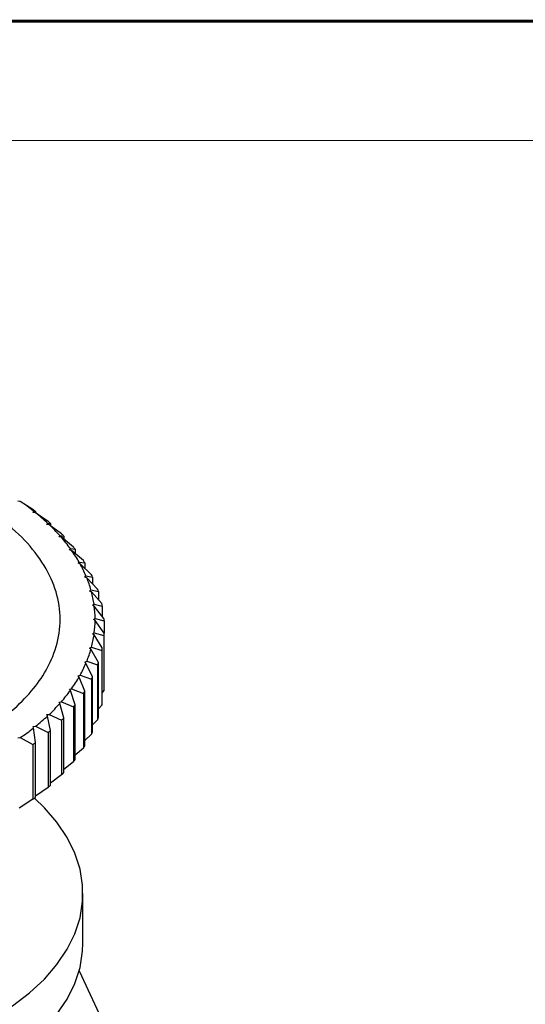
# Model space of a CAD drawing. Header units: millimetres. Extents: x 1540 to 1772, y 1888 to 2052.
# Tile 16 of 17: x 1710 to 1726, y 2020 to 2052. Entities that reach past the tile are written whole.
import ezdxf

# ---------------------------------------------------------------- set-up
doc = ezdxf.new("R2010")
doc.units = ezdxf.units.MM
doc.layers.add('1轮廓实线层', color=7, linetype='Continuous')
doc.layers.add('实线层', color=7, linetype='Continuous', lineweight=30)

msp = doc.modelspace()

# ---------------------------------------------------------------- linework, layer by layer
at = {"color": 7, "linetype": 'Continuous', "lineweight": 13}
msp.add_lwpolyline([(1540.08231, 2051.91701, 0.10162, 0.10162, 0), (1772.23482, 2051.91701, 0.10162, 0.10162, 0)], format="xyseb", dxfattribs=at)
at = {"layer": '1轮廓实线层', "linetype": 'Continuous', "lineweight": 25}
for p, q in [((1709.77497, 2036.16856), (1709.69661, 2036.17212)), ((1710.19006, 2035.90474), (1709.77497, 2036.16856)), ((1710.19945, 2035.80389), (1710.21175, 2035.84871)), ((1710.21175, 2035.84871), (1710.27688, 2035.84116)), ((1710.27688, 2035.84116), (1710.27688, 2035.79681)), ((1710.27709, 2035.79679), (1710.19945, 2035.80389)), ((1710.68833, 2035.51424), (1710.27709, 2035.79679)), ((1710.6507, 2035.41403), (1710.66905, 2035.45815)), ((1710.72714, 2035.40343), (1710.6507, 2035.41403)), ((1710.66905, 2035.45815), (1710.76625, 2035.44692)), ((1711.132, 2035.10236), (1710.72714, 2035.40343)), ((1710.76625, 2035.44692), (1710.76625, 2035.37434)), ((1711.04757, 2035.00492), (1711.07186, 2035.04808)), ((1711.12233, 2034.9909), (1711.04757, 2035.00492)), ((1711.07186, 2035.04808), (1711.20053, 2035.03172)), ((1711.51832, 2034.67166), (1711.12233, 2034.9909)), ((1711.20053, 2035.03172), (1711.20053, 2034.92786)), ((1711.38762, 2034.5791), (1711.4177, 2034.62103)), ((1711.46024, 2034.56174), (1711.38762, 2034.5791)), ((1711.4177, 2034.62103), (1711.57704, 2034.59814)), ((1711.84492, 2034.2248), (1711.46024, 2034.56174)), ((1711.57704, 2034.59814), (1711.57704, 2034.45943)), ((1711.66875, 2034.13919), (1711.70443, 2034.17963)), ((1711.73879, 2034.11859), (1711.66875, 2034.13919)), ((1711.70443, 2034.17963), (1711.89346, 2034.14884)), ((1712.10977, 2033.76451), (1711.73879, 2034.11859)), ((1711.89346, 2034.14884), (1711.89346, 2033.97097)), ((1711.88922, 2033.68791), (1711.93029, 2033.7266)), ((1711.95624, 2033.6642), (1711.88922, 2033.68791)), ((1711.93029, 2033.7266), (1712.14784, 2033.68659)), ((1712.31125, 2033.29365), (1711.95624, 2033.6642)), ((1712.14784, 2033.68659), (1712.14784, 2033.46421)), ((1712.04768, 2033.22803), (1712.09388, 2033.26474)), ((1712.09388, 2033.26474), (1712.33862, 2033.21424)), ((1712.11127, 2033.20136), (1712.04768, 2033.22803)), ((1712.44812, 2032.81512), (1712.11127, 2033.20136)), ((1712.33862, 2033.21424), (1712.33862, 2032.94068)), ((1712.14314, 2032.76239), (1712.19419, 2032.7969)), ((1712.20292, 2032.73292), (1712.14314, 2032.76239)), ((1712.19419, 2032.7969), (1712.46461, 2032.73471)), ((1712.51953, 2032.33186), (1712.20292, 2032.73292)), ((1712.46461, 2032.73471), (1712.46461, 2032.40143)), ((1712.17503, 2032.29386), (1712.23061, 2032.32595)), ((1712.23061, 2032.26178), (1712.17503, 2032.29386)), ((1712.23061, 2032.32595), (1712.52503, 2032.25095)), ((1712.52503, 2031.84685), (1712.23061, 2032.26178)), ((1712.52503, 2032.25095), (1712.52503, 2031.84745)), ((1712.14314, 2031.82533), (1712.20292, 2031.8548)), ((1712.19419, 2031.79083), (1712.14314, 2031.82533)), ((1712.46461, 2031.3631), (1712.19419, 2031.79083)), ((1712.20292, 2031.8548), (1712.51953, 2031.76595)), ((1712.51953, 2031.76595), (1712.51953, 2029.96955)), ((1712.52503, 2030.05046), (1712.52503, 2031.84685)), ((1712.04768, 2031.35969), (1712.11127, 2031.38637)), ((1712.09388, 2031.32298), (1712.04768, 2031.35969)), ((1712.33862, 2030.88357), (1712.09388, 2031.32298)), ((1712.11127, 2031.38637), (1712.44812, 2031.28269)), ((1712.46461, 2029.5667), (1712.46461, 2031.3631)), ((1712.44812, 2031.28269), (1712.44812, 2029.48629)), ((1711.88922, 2030.89981), (1711.95624, 2030.92352)), ((1711.93029, 2030.86112), (1711.88922, 2030.89981)), ((1712.14784, 2030.41122), (1711.93029, 2030.86112)), ((1711.95624, 2030.92352), (1712.31125, 2030.80416)), ((1712.31125, 2030.80416), (1712.31125, 2029.00776)), ((1712.33862, 2029.08717), (1712.33862, 2030.88357)), ((1711.66875, 2030.44853), (1711.73879, 2030.46913)), ((1711.70443, 2030.4081), (1711.66875, 2030.44853)), ((1711.89346, 2029.94897), (1711.70443, 2030.4081)), ((1711.73879, 2030.46913), (1712.10977, 2030.3333)), ((1712.14784, 2028.61482), (1712.14784, 2030.41122)), ((1711.38762, 2030.00862), (1711.46024, 2030.02599)), ((1711.46024, 2030.02599), (1711.84492, 2029.87301)), ((1712.10977, 2030.3333), (1712.10977, 2028.5369)), ((1711.4177, 2029.9667), (1711.38762, 2030.00862)), ((1711.57704, 2029.49967), (1711.4177, 2029.9667)), ((1711.84492, 2029.87301), (1711.84492, 2028.07661)), ((1711.89346, 2028.15257), (1711.89346, 2029.94897)), ((1712.51953, 2029.96955), (1712.46461, 2029.90009)), ((1711.04757, 2029.5828), (1711.12233, 2029.59682)), ((1711.07186, 2029.53965), (1711.04757, 2029.5828)), ((1711.20053, 2029.06609), (1711.07186, 2029.53965)), ((1711.12233, 2029.59682), (1711.51832, 2029.42614)), ((1711.51832, 2029.42614), (1711.51832, 2027.62975)), ((1711.57704, 2027.70327), (1711.57704, 2029.49967)), ((1712.44812, 2029.48629), (1712.33862, 2029.36094)), ((1710.6507, 2029.1737), (1710.72714, 2029.18429)), ((1710.66905, 2029.12957), (1710.6507, 2029.1737)), ((1710.76625, 2028.65089), (1710.66905, 2029.12957)), ((1710.72714, 2029.18429), (1711.132, 2028.99545)), ((1711.20053, 2027.26969), (1711.20053, 2029.06609)), ((1710.19945, 2028.78383), (1710.27709, 2028.79093)), ((1710.21175, 2028.73901), (1710.19945, 2028.78383)), ((1710.27688, 2028.25665), (1710.21175, 2028.73901)), ((1710.27709, 2028.79093), (1710.68833, 2028.58357)), ((1711.132, 2028.99545), (1711.132, 2027.19905)), ((1712.31125, 2029.00776), (1712.14784, 2028.83748)), ((1709.69661, 2028.4156), (1709.77497, 2028.41916)), ((1709.77497, 2028.41916), (1710.19006, 2028.19306)), ((1710.68833, 2028.58357), (1710.68833, 2026.78717)), ((1710.76625, 2026.85449), (1710.76625, 2028.65089)), ((1712.10977, 2028.5369), (1711.89346, 2028.33081)), ((1710.19006, 2028.19306), (1710.19006, 2026.39667)), ((1710.27688, 2026.46025), (1710.27688, 2028.25665)), ((1711.84492, 2028.07661), (1711.57704, 2027.84241)), ((1711.51832, 2027.62975), (1711.20053, 2027.37405)), ((1711.132, 2027.19905), (1710.76625, 2026.92763)), ((1710.68833, 2026.78717), (1710.27688, 2026.5051)), ((1710.19006, 2026.39667), (1709.73544, 2026.10841)), ((1711.83076, 2021.67883), (1711.83076, 2023.31191)), ((1711.70705, 2020.7736), (1712.42663, 2019.22328))]:
    msp.add_line(p, q, dxfattribs=at)
at = {"layer": '1轮廓实线层', "linetype": 'Continuous', "lineweight": 25, "flags": 128}
for points in [[(1708.90183, 2019.22987), (1709.5241, 2019.62393), (1710.08073, 2020.04945), (1710.56698, 2020.50281), (1710.9787, 2020.98013), (1711.31237, 2021.47734), (1711.56514, 2021.99021), (1711.73486, 2022.51435), (1711.82009, 2023.0453), (1711.82009, 2023.57852), (1711.73486, 2024.10947), (1711.56514, 2024.63362), (1711.31237, 2025.14648), (1710.9787, 2025.6437), (1710.56698, 2026.12102), (1710.24177, 2026.43433)], [(1710.9787, 2019.34705), (1711.31237, 2019.84426), (1711.56514, 2020.35713), (1711.73486, 2020.88127), (1711.82009, 2021.41222), (1711.83076, 2021.67883)]]:
    msp.add_lwpolyline(points, dxfattribs=at)
at = {"layer": '1轮廓实线层', "linetype": 'Continuous', "lineweight": 25}
for centre, radius, start, end in [((1705.18747, 2029.44577), 8.13886, 51.879299, 55.691108), ((1705.28579, 2029.11647), 8.37451, 53.417058, 54.15336), ((1705.81491, 2030.23591), 7.12983, 47.092135, 51.25566), ((1705.9314, 2029.92959), 7.33598, 48.771783, 49.576028), ((1706.43439, 2030.89415), 6.22585, 41.851767, 46.409227), ((1707.02215, 2031.41373), 5.44129, 36.117042, 41.102783), ((1706.56881, 2030.60705), 6.40551, 43.690334, 44.570686), ((1707.5548, 2031.79686), 4.78508, 29.864953, 35.296794), ((1707.17358, 2031.14186), 5.59789, 38.128377, 39.091482), ((1707.72164, 2031.53629), 4.92235, 32.056239, 33.105554), ((1708.01058, 2032.05444), 4.26148, 23.103313, 28.971561), ((1708.3705, 2032.20524), 3.87119, 15.883865, 22.140304), ((1708.1906, 2031.80157), 4.38328, 25.470633, 26.604301), ((1708.56091, 2031.957), 3.98143, 18.407765, 19.616479), ((1708.61934, 2032.2747), 3.6128, 8.310738, 14.862134), ((1708.74648, 2032.29325), 3.48429, 0.537749, 7.24931), ((1708.81691, 2032.02874), 3.71538, 10.953611, 12.219351), ((1708.94769, 2032.04812), 3.58309, 3.245232, 4.541931), ((1708.74649, 2032.29448), 3.48428, 352.750671, 359.462246), ((1708.61933, 2032.31303), 3.6128, 345.137856, 351.689242), ((1708.94762, 2032.04969), 3.58316, 355.458176, 356.75485), ((1708.37049, 2032.38249), 3.8712, 337.859689, 344.116112), ((1708.8167, 2032.06911), 3.71559, 347.780777, 349.046445), ((1708.01057, 2032.5333), 4.2615, 331.028436, 336.896662), ((1708.56054, 2032.14093), 3.98181, 340.383667, 341.592265), ((1707.55478, 2032.79088), 4.78511, 324.703206, 330.135022), ((1708.19007, 2032.29649), 4.38386, 333.395857, 334.529373), ((1708.94776, 2030.25328), 3.58301, 355.45814, 356.754865), ((1707.02213, 2033.17401), 5.44132, 318.897219, 323.882933), ((1707.72093, 2032.56196), 4.92318, 326.894611, 327.943747), ((1706.43436, 2033.6936), 6.22589, 313.590777, 318.148207), ((1707.17267, 2032.95667), 5.59904, 320.908687, 321.871593), ((1708.81694, 2030.27266), 3.71536, 347.780721, 349.046469), ((1705.81488, 2034.35186), 7.12989, 308.744346, 312.90784), ((1706.5677, 2033.49183), 6.40705, 315.429484, 316.309624), ((1708.56088, 2030.34442), 3.98146, 340.383592, 341.592296), ((1705.18743, 2035.14201), 8.13893, 304.308898, 308.120676), ((1705.93008, 2034.16973), 7.33799, 310.42414, 311.228165), ((1708.19051, 2030.49988), 4.38337, 333.395768, 334.529411), ((1705.28428, 2034.9834), 8.37707, 305.846806, 306.582883), ((1707.72149, 2030.76521), 4.92252, 326.894512, 327.943789), ((1707.17336, 2031.15972), 5.59816, 320.908581, 321.871638), ((1706.56853, 2031.69463), 6.4059, 315.429373, 316.30967), ((1705.93104, 2032.37222), 7.33652, 310.424027, 311.228212), ((1705.28537, 2033.18552), 8.37523, 305.846692, 306.582931)]:
    msp.add_arc(centre, radius, start, end, dxfattribs=at)
msp.add_open_spline([(1695.29002, 2028.51797), (1695.66998, 2028.3188), (1696.44093, 2027.91466), (1697.79355, 2027.46309), (1699.26022, 2027.13741), (1700.78982, 2026.96243), (1702.36205, 2026.93731), (1703.90537, 2027.06395), (1705.4034, 2027.34079), (1706.63292, 2027.70903), (1707.61929, 2028.1148), (1708.44554, 2028.54139), (1709.23612, 2029.06537), (1709.9377, 2029.6869), (1710.48678, 2030.36285), (1710.89187, 2031.12024), (1711.10733, 2031.96466), (1711.07172, 2032.86402), (1710.77435, 2033.75638), (1710.21795, 2034.59753), (1709.52663, 2035.31), (1708.94193, 2035.68783), (1708.70157, 2035.84315)], degree=3, knots=[0, 0, 0, 0, 0.05387231, 0.10930693, 0.16317924, 0.21861386, 0.27248617, 0.32792079, 0.3817931, 0.43722772, 0.47288551, 0.50898354, 0.55360968, 0.59910963, 0.64373578, 0.68923573, 0.74310804, 0.79854266, 0.85241497, 0.90784959, 0.96211826, 1, 1, 1, 1], dxfattribs=at)
at = {"layer": '实线层', "lineweight": 13}
msp.add_line((1554.01602, 2048.00872), (1768.32653, 2048.00872), dxfattribs=at)

doc.saveas('drawing.dxf')
